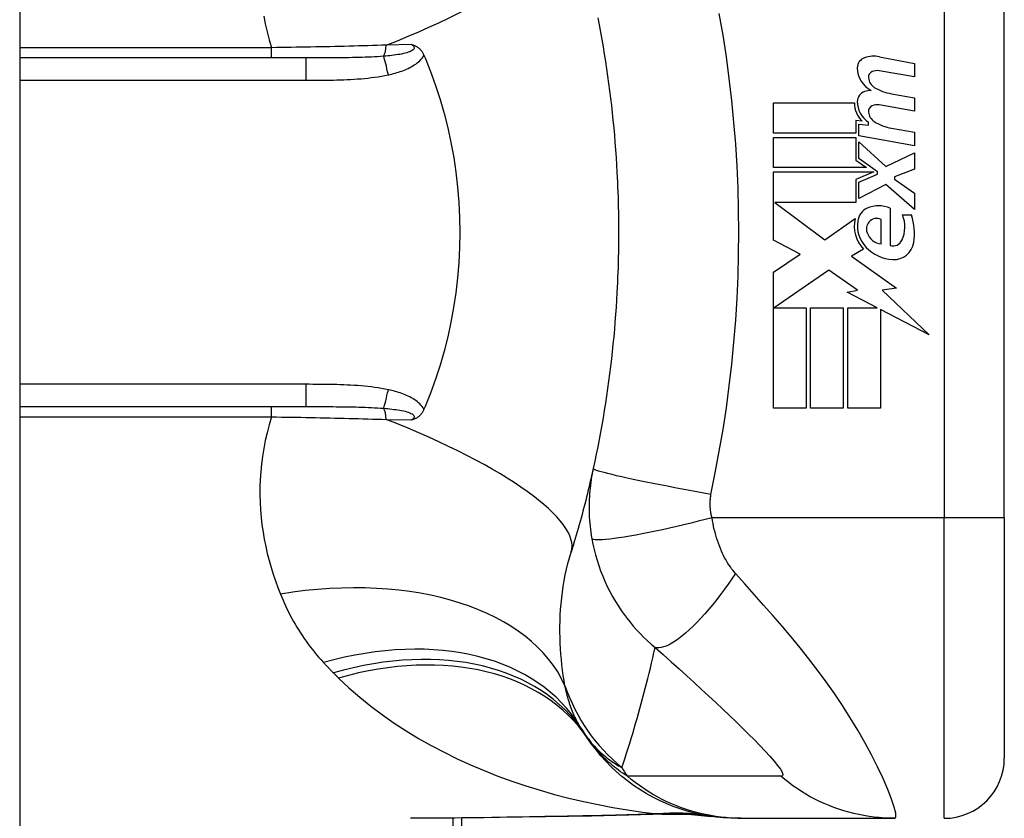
# Model space of a CAD drawing. Header units: inches. Extents: x 8 to 147, y 12 to 95.
# Tile 78 of 82: x 113.127 to 113.958, y 70.889 to 71.563. Entities that reach past the tile are written whole.
import ezdxf

# ---------------------------------------------------------------- set-up
doc = ezdxf.new("R2010")
doc.units = ezdxf.units.IN
doc.header["$LTSCALE"] = 9.374161
doc.header["$MEASUREMENT"] = 0
doc.layers.add('Visible Edges(ANSI)', color=7, linetype='Continuous', lineweight=25)
doc.layers.add('Visible Tangent Edges(ANSI)', color=7, linetype='Continuous', lineweight=25)

msp = doc.modelspace()

# ---------------------------------------------------------------- linework, layer by layer
at = {"layer": 'Visible Edges(ANSI)'}
for p, q in [((113.1272, 76.65002), (113.1272, 30.95371)), ((113.95775, 71.14291), (113.95775, 71.62461)), ((113.36855, 71.5308), (113.1272, 71.5308)), ((113.46822, 71.53311), (113.46921, 71.5308)), ((113.85245, 71.53182), (113.88189, 71.5261)), ((113.88189, 71.51476), (113.85226, 71.51999)), ((113.88189, 71.5261), (113.88189, 71.51476)), ((113.86257, 71.50066), (113.88189, 71.49725)), ((113.88189, 71.49725), (113.88189, 71.48592)), ((113.76314, 71.49288), (113.8314, 71.49288)), ((113.76314, 71.46737), (113.76314, 71.49288)), ((113.88189, 71.48592), (113.85226, 71.49114)), ((113.83256, 71.47794), (113.83256, 71.46737)), ((113.83784, 71.47747), (113.83256, 71.47794)), ((113.83501, 71.47484), (113.84325, 71.47412)), ((113.83501, 71.46508), (113.83501, 71.47484)), ((113.84325, 71.47412), (113.84325, 71.47661)), ((113.86257, 71.47155), (113.88189, 71.46815)), ((113.83256, 71.46737), (113.76314, 71.46737)), ((113.76314, 71.46377), (113.83256, 71.46377)), ((113.76314, 71.43827), (113.76314, 71.46377)), ((113.83256, 71.46377), (113.83256, 71.44472)), ((113.88189, 71.45681), (113.83501, 71.46508)), ((113.88189, 71.46815), (113.88189, 71.45681)), ((113.83501, 71.46016), (113.85778, 71.4393)), ((113.83501, 71.44612), (113.83501, 71.46016)), ((113.83256, 71.44472), (113.84145, 71.43827)), ((113.85078, 71.43466), (113.83501, 71.44612)), ((113.85778, 71.4393), (113.88189, 71.45089)), ((113.88189, 71.45089), (113.88189, 71.43698)), ((113.84145, 71.43827), (113.76314, 71.43827)), ((113.88189, 71.43698), (113.86514, 71.43054)), ((113.76314, 71.43466), (113.84773, 71.43466)), ((113.76314, 71.37722), (113.76314, 71.43466)), ((113.84773, 71.43466), (113.83256, 71.42822)), ((113.83256, 71.42822), (113.83256, 71.4089)), ((113.83501, 71.42616), (113.85078, 71.43286)), ((113.85078, 71.43286), (113.85078, 71.43466)), ((113.86514, 71.43054), (113.86514, 71.42848)), ((113.86514, 71.42848), (113.88189, 71.41689)), ((113.83501, 71.41225), (113.83501, 71.42616)), ((113.85793, 71.4241), (113.83501, 71.41225)), ((113.88189, 71.40298), (113.85793, 71.4241)), ((113.88189, 71.41689), (113.88189, 71.40298)), ((113.76422, 71.4089), (113.80629, 71.37748)), ((113.83256, 71.4089), (113.76422, 71.4089)), ((113.86154, 71.40401), (113.86154, 71.37258)), ((113.80629, 71.37748), (113.83191, 71.39525)), ((113.85381, 71.37387), (113.85381, 71.39448)), ((113.87184, 71.39834), (113.87957, 71.39834)), ((113.78556, 71.3653), (113.76314, 71.37722)), ((113.83887, 71.36953), (113.82895, 71.36357)), ((113.76314, 71.35018), (113.78556, 71.3653)), ((113.82895, 71.36357), (113.86677, 71.33659)), ((113.76314, 71.23529), (113.76314, 71.35018)), ((113.80976, 71.35172), (113.76366, 71.32004)), ((113.83385, 71.33485), (113.80976, 71.35172)), ((113.86677, 71.33659), (113.85458, 71.33488)), ((113.82522, 71.33317), (113.83385, 71.33485)), ((113.85045, 71.32004), (113.82522, 71.33317)), ((113.85458, 71.33488), (113.89425, 71.29724)), ((113.76366, 71.32004), (113.7907, 71.32004)), ((113.7907, 71.32004), (113.7907, 71.23529)), ((113.79431, 71.32004), (113.82187, 71.32004)), ((113.79431, 71.23529), (113.79431, 71.32004)), ((113.82187, 71.32004), (113.82187, 71.23529)), ((113.82573, 71.32004), (113.85045, 71.32004)), ((113.82573, 71.23529), (113.82573, 71.32004)), ((113.85329, 71.31856), (113.85329, 71.23529)), ((113.89425, 71.29724), (113.85329, 71.31856)), ((113.1272, 71.23671), (113.36855, 71.23671)), ((113.46921, 71.23671), (113.46822, 71.23441)), ((113.7907, 71.23529), (113.76314, 71.23529)), ((113.82187, 71.23529), (113.79431, 71.23529)), ((113.85329, 71.23529), (113.82573, 71.23529)), ((113.95775, 71.14291), (113.95775, 70.94009)), ((113.50005, 70.41782), (113.50005, 70.88962)), ((113.73268, 70.88938), (113.7358, 70.88938)), ((113.7358, 70.88938), (113.86514, 70.88938))]:
    msp.add_line(p, q, dxfattribs=at)
at = {"layer": 'Visible Edges(ANSI)', "flags": 128}
for points in [[(113.61482, 71.56476), (113.61601, 71.55863), (113.61716, 71.5525), (113.61826, 71.54635), (113.61932, 71.5402), (113.62035, 71.53403), (113.62132, 71.52786), (113.62226, 71.52168), (113.62316, 71.51549), (113.62401, 71.50929), (113.62482, 71.50308), (113.62559, 71.49687), (113.62632, 71.49065), (113.62701, 71.48443), (113.62765, 71.4782), (113.62826, 71.47196), (113.62882, 71.46572), (113.62934, 71.45947), (113.62982, 71.45322), (113.63026, 71.44697), (113.63066, 71.44071), (113.63101, 71.43445)], [(113.45798, 71.54208), (113.45848, 71.54193), (113.45897, 71.54177), (113.45945, 71.54159), (113.45994, 71.54141), (113.46042, 71.54121), (113.4609, 71.54099), (113.46138, 71.54075), (113.46186, 71.54049), (113.46234, 71.54021), (113.46281, 71.5399), (113.46328, 71.53957), (113.46375, 71.53921), (113.46421, 71.53882), (113.46467, 71.5384), (113.46511, 71.53795), (113.46553, 71.53748), (113.46594, 71.53699), (113.46632, 71.53648), (113.46669, 71.53596), (113.46703, 71.53542), (113.46736, 71.53486), (113.46767, 71.53429), (113.46796, 71.53371), (113.46822, 71.53311)], [(113.46921, 71.5308), (113.4738, 71.51936), (113.47801, 71.50772), (113.48184, 71.4959), (113.48529, 71.4839), (113.48835, 71.47174), (113.49101, 71.45943), (113.49327, 71.44696), (113.49513, 71.43439), (113.49658, 71.42176), (113.49761, 71.40908), (113.49823, 71.39636), (113.49843, 71.38362), (113.49822, 71.37086), (113.49759, 71.3581), (113.49654, 71.34538), (113.49509, 71.33277), (113.49323, 71.32026), (113.49098, 71.30788), (113.48832, 71.29563), (113.48527, 71.28353), (113.48183, 71.27157), (113.47801, 71.25978), (113.4738, 71.24815), (113.46921, 71.23671)], [(113.63101, 71.43445), (113.63123, 71.43023), (113.63142, 71.42601), (113.6316, 71.42178), (113.63176, 71.41756), (113.6319, 71.41334), (113.63202, 71.40911), (113.63213, 71.40489), (113.63221, 71.40066), (113.63228, 71.39644), (113.63233, 71.39221), (113.63235, 71.38798), (113.63236, 71.38376), (113.63235, 71.37953), (113.63233, 71.3753), (113.63228, 71.37108), (113.63221, 71.36685), (113.63213, 71.36263), (113.63202, 71.3584), (113.6319, 71.35418), (113.63176, 71.34995), (113.6316, 71.34573), (113.63142, 71.34151), (113.63123, 71.33729), (113.63101, 71.33307)], [(113.63101, 71.33307), (113.63066, 71.32681), (113.63026, 71.32055), (113.62982, 71.31429), (113.62934, 71.30804), (113.62882, 71.3018), (113.62826, 71.29555), (113.62765, 71.28932), (113.62701, 71.28309), (113.62632, 71.27686), (113.62559, 71.27064), (113.62482, 71.26443), (113.62401, 71.25823), (113.62316, 71.25203), (113.62226, 71.24584), (113.62132, 71.23966), (113.62035, 71.23348), (113.61932, 71.22732), (113.61826, 71.22116), (113.61716, 71.21502), (113.61601, 71.20888), (113.61482, 71.20276), (113.61359, 71.19664), (113.61232, 71.19054), (113.61101, 71.18446)], [(113.46822, 71.23441), (113.46796, 71.23381), (113.46767, 71.23322), (113.46736, 71.23265), (113.46703, 71.2321), (113.46669, 71.23156), (113.46632, 71.23103), (113.46594, 71.23052), (113.46553, 71.23004), (113.46511, 71.22957), (113.46467, 71.22912), (113.46421, 71.22869), (113.46375, 71.2283), (113.46328, 71.22794), (113.46281, 71.22761), (113.46234, 71.2273), (113.46186, 71.22702), (113.46138, 71.22676), (113.4609, 71.22653), (113.46042, 71.22631), (113.45994, 71.22611), (113.45945, 71.22592), (113.45897, 71.22575), (113.45848, 71.22559), (113.45798, 71.22543)], [(113.61101, 71.18446), (113.61033, 71.18142), (113.60965, 71.1784), (113.60896, 71.17537), (113.60826, 71.17236), (113.60755, 71.16936), (113.60683, 71.16637), (113.6061, 71.16338), (113.60537, 71.1604), (113.60462, 71.15743), (113.60387, 71.15447), (113.6031, 71.15152), (113.60233, 71.14858), (113.60155, 71.14565), (113.60076, 71.14272), (113.59996, 71.1398), (113.59915, 71.1369), (113.59834, 71.134), (113.59751, 71.13111), (113.59668, 71.12822), (113.59583, 71.12535), (113.59498, 71.12248), (113.59412, 71.11963), (113.59326, 71.11678), (113.59238, 71.11394)], [(113.73268, 70.88938), (113.7267, 70.8895), (113.72067, 70.88986), (113.71461, 70.89046), (113.70854, 70.89131), (113.70246, 70.89241), (113.6964, 70.89377), (113.69037, 70.89538), (113.68439, 70.89725), (113.67846, 70.89937), (113.67262, 70.90174), (113.66686, 70.90436), (113.66122, 70.90721), (113.6557, 70.9103), (113.65032, 70.91361), (113.64509, 70.91713), (113.64002, 70.92086), (113.63513, 70.92478), (113.63042, 70.92888), (113.62591, 70.93315), (113.6216, 70.93757), (113.6175, 70.94214), (113.61362, 70.94682), (113.60995, 70.95162), (113.60651, 70.95652)], [(113.60955, 70.89126), (113.57069, 70.89064), (113.5322, 70.89003), (113.4942, 70.88957), (113.45684, 70.88938)], [(113.6715, 70.89299), (113.64085, 70.89191), (113.60955, 70.89126)], [(113.6715, 70.89299), (113.69105, 70.89293), (113.71052, 70.891)]]:
    msp.add_lwpolyline(points, dxfattribs=at)
at = {"layer": 'Visible Edges(ANSI)'}
for centre, radius, start, end in [((113.84276, 71.52245), 0.00902, 108.47479, 179.6788), ((113.84774, 71.50754), 0.02473, 79, 108.47479), ((113.85483, 71.52238), 0.02108, 179.6788, 243.95078), ((113.84827, 71.51454), 0.00515, 113.54875, 186.10268), ((113.85043, 71.50959), 0.01056, 79.9922, 113.54875), ((113.8539, 71.51515), 0.01082, 186.10268, 237.60833), ((113.84244, 71.49408), 0.0087, 106.9928, 179.47765), ((113.84713, 71.47876), 0.02473, 93.6169, 106.9928), ((113.86893, 71.54008), 0.03993, 238.55841, 260.82565), ((113.85435, 71.49398), 0.02061, 179.47765, 237.41137), ((113.852, 71.49244), 0.02061, 178.79525, 226.5849), ((113.84827, 71.4857), 0.00515, 113.55712, 186.03001), ((113.85043, 71.48074), 0.01056, 80, 113.55712), ((113.8539, 71.4863), 0.01082, 186.03001, 237.59924), ((113.8695, 71.51087), 0.03993, 237.59924, 260), ((113.84724, 71.39207), 0.01305, 113.84447, 175.08017), ((113.85175, 71.38186), 0.02421, 66.15553, 113.84447), ((113.85953, 71.38892), 0.02833, 167.07905, 223.17854), ((113.84989, 71.38728), 0.0082, 61.45471, 141.16516), ((113.84751, 71.38823), 0.02635, 334.67838, 22.56091), ((113.82981, 71.38281), 0.05213, 351.56052, 17.33425), ((113.85953, 71.38892), 0.02566, 170.40854, 224.16843), ((113.85083, 71.38652), 0.0094, 141.16516, 199.37968), ((113.85557, 71.38819), 0.01442, 199.37968, 262.99755), ((113.86565, 71.39486), 0.03418, 224.16843, 266.56465), ((113.86387, 71.38049), 0.00824, 253.52609, 334.67838), ((113.86461, 71.37765), 0.01694, 266.56465, 351.56052), ((113.73006, 71.04542), 0.15212, 211.30007, 213.52082), ((114.24082, 71.38376), 0.76478, 213.52082, 213.96213), ((113.90704, 70.94009), 0.05071, 270, 0)]:
    msp.add_arc(centre, radius, start, end, dxfattribs=at)
at = {"layer": 'Visible Tangent Edges(ANSI)'}
for p, q in [((113.90704, 71.62461), (113.90704, 71.14291)), ((113.33964, 71.53948), (113.1272, 71.53948)), ((113.33964, 71.5308), (113.33964, 71.53948)), ((113.45798, 71.54208), (113.43642, 71.54164)), ((113.36855, 71.5308), (113.36855, 71.51203)), ((113.1272, 71.51203), (113.36855, 71.51203)), ((113.36855, 71.25549), (113.1272, 71.25549)), ((113.36855, 71.25549), (113.36855, 71.23671)), ((113.33964, 71.22803), (113.33964, 71.23671)), ((113.1272, 71.22803), (113.33964, 71.22803)), ((113.43642, 71.22587), (113.45798, 71.22543)), ((113.90704, 71.14291), (113.71118, 71.14291)), ((113.95775, 71.14291), (113.90704, 71.14291)), ((113.90704, 70.88938), (113.90704, 71.14291)), ((113.49262, 70.88955), (113.49262, 70.41782))]:
    msp.add_line(p, q, dxfattribs=at)
at = {"layer": 'Visible Tangent Edges(ANSI)', "flags": 128}
for points in [[(113.33306, 71.56616), (113.33436, 71.55951), (113.33589, 71.55284), (113.33765, 71.54616), (113.33964, 71.53948)], [(113.71032, 71.16265), (113.71386, 71.18087), (113.71734, 71.1991), (113.72047, 71.2174), (113.72327, 71.23575), (113.72574, 71.25415), (113.72787, 71.27259), (113.72968, 71.29106), (113.73115, 71.30957), (113.7323, 71.32809), (113.73312, 71.34664), (113.73361, 71.36519), (113.73377, 71.38376), (113.73361, 71.40232), (113.73312, 71.42088), (113.7323, 71.43942), (113.73115, 71.45795), (113.72968, 71.47645), (113.72787, 71.49493), (113.72574, 71.51337), (113.72327, 71.53177), (113.72047, 71.55012), (113.71734, 71.56841)], [(113.43642, 71.54164), (113.43256, 71.54152), (113.42868, 71.54139), (113.42478, 71.54127), (113.42086, 71.54116), (113.41692, 71.54104), (113.41296, 71.54093), (113.40899, 71.54083), (113.405, 71.54072), (113.401, 71.54062), (113.39698, 71.54053), (113.39295, 71.54043), (113.38891, 71.54034), (113.38485, 71.54025), (113.38079, 71.54017), (113.37671, 71.54009), (113.37261, 71.54001), (113.36851, 71.53993), (113.3644, 71.53986), (113.36028, 71.53979), (113.35616, 71.53972), (113.35203, 71.53966), (113.3479, 71.5396), (113.34377, 71.53954), (113.33964, 71.53948)], [(113.45798, 71.54208), (113.45877, 71.54147), (113.45938, 71.54084), (113.45978, 71.54018), (113.45996, 71.53952), (113.45987, 71.53886), (113.45953, 71.53823), (113.45897, 71.53762), (113.4582, 71.53705), (113.45726, 71.53652), (113.45617, 71.53603), (113.45496, 71.53559), (113.45365, 71.53518), (113.45228, 71.53481), (113.45083, 71.53447), (113.44933, 71.53415), (113.44778, 71.53387), (113.44618, 71.5336), (113.44454, 71.53336), (113.44287, 71.53313), (113.44116, 71.53293), (113.43943, 71.53273), (113.43768, 71.53256), (113.43591, 71.5324), (113.43413, 71.53225)], [(113.43413, 71.53225), (113.43162, 71.53206), (113.42908, 71.53189), (113.42651, 71.53174), (113.42391, 71.53161), (113.4213, 71.53149), (113.41866, 71.53139), (113.41599, 71.5313), (113.41331, 71.53122), (113.41062, 71.53115), (113.4079, 71.53108), (113.40518, 71.53103), (113.40243, 71.53098), (113.39968, 71.53095), (113.39691, 71.53091), (113.39412, 71.53089), (113.39133, 71.53086), (113.38852, 71.53085), (113.38569, 71.53083), (113.38286, 71.53082), (113.38002, 71.53081), (113.37716, 71.53081), (113.3743, 71.5308), (113.37143, 71.5308), (113.36855, 71.5308)], [(113.43817, 71.5166), (113.4396, 71.51693), (113.44102, 71.51727), (113.44244, 71.51763), (113.44386, 71.51802), (113.44528, 71.51843), (113.44669, 71.51886), (113.44809, 71.51932), (113.44948, 71.5198), (113.45086, 71.52032), (113.45223, 71.52086), (113.45357, 71.52144), (113.45491, 71.52205), (113.45622, 71.5227), (113.45751, 71.52338), (113.45877, 71.52411), (113.46001, 71.52488), (113.46122, 71.5257), (113.46239, 71.52658), (113.46353, 71.52751), (113.46461, 71.52851), (113.46564, 71.52957), (113.46659, 71.53068), (113.46745, 71.53186), (113.46822, 71.53311)], [(113.36855, 71.51203), (113.37146, 71.51203), (113.37437, 71.51203), (113.37728, 71.51205), (113.38019, 71.51206), (113.3831, 71.51209), (113.38601, 71.51212), (113.38892, 71.51217), (113.39183, 71.51222), (113.39474, 71.51229), (113.39765, 71.51238), (113.40056, 71.51248), (113.40347, 71.51261), (113.40638, 71.51275), (113.40929, 71.51292), (113.41219, 71.51311), (113.4151, 71.51334), (113.41801, 71.51359), (113.42091, 71.51388), (113.42381, 71.51421), (113.4267, 71.51458), (113.42958, 71.51501), (113.43246, 71.51548), (113.43532, 71.51601), (113.43817, 71.5166)], [(113.43817, 71.25091), (113.43532, 71.2515), (113.43246, 71.25203), (113.42958, 71.2525), (113.4267, 71.25292), (113.42381, 71.2533), (113.42091, 71.25363), (113.41801, 71.25392), (113.4151, 71.25417), (113.4122, 71.2544), (113.40929, 71.2546), (113.40638, 71.25476), (113.40347, 71.25491), (113.40056, 71.25503), (113.39765, 71.25513), (113.39474, 71.25522), (113.39183, 71.25529), (113.38892, 71.25535), (113.38601, 71.25539), (113.3831, 71.25543), (113.38019, 71.25545), (113.37728, 71.25547), (113.37437, 71.25548), (113.37146, 71.25549), (113.36855, 71.25549)], [(113.46822, 71.23441), (113.46745, 71.23565), (113.46659, 71.23683), (113.46564, 71.23795), (113.46461, 71.239), (113.46353, 71.24), (113.46239, 71.24094), (113.46122, 71.24181), (113.46001, 71.24263), (113.45877, 71.2434), (113.45751, 71.24413), (113.45622, 71.24482), (113.45491, 71.24546), (113.45357, 71.24607), (113.45223, 71.24665), (113.45086, 71.24719), (113.44948, 71.24771), (113.44809, 71.24819), (113.44669, 71.24865), (113.44528, 71.24909), (113.44386, 71.2495), (113.44244, 71.24988), (113.44102, 71.25025), (113.4396, 71.25059), (113.43817, 71.25091)], [(113.36855, 71.23671), (113.37143, 71.23671), (113.3743, 71.23671), (113.37716, 71.23671), (113.38002, 71.2367), (113.38286, 71.23669), (113.38569, 71.23668), (113.38852, 71.23667), (113.39133, 71.23665), (113.39412, 71.23663), (113.39691, 71.2366), (113.39968, 71.23657), (113.40243, 71.23653), (113.40518, 71.23648), (113.40791, 71.23643), (113.41062, 71.23637), (113.41332, 71.2363), (113.416, 71.23622), (113.41866, 71.23612), (113.4213, 71.23602), (113.42391, 71.2359), (113.42651, 71.23577), (113.42908, 71.23562), (113.43162, 71.23545), (113.43413, 71.23526)], [(113.33964, 71.22803), (113.33765, 71.22135), (113.33589, 71.21467), (113.33436, 71.20801), (113.33306, 71.20135), (113.33198, 71.19472), (113.33113, 71.18813), (113.33049, 71.18158), (113.33006, 71.17507), (113.32984, 71.16861), (113.32981, 71.1622), (113.32998, 71.15584), (113.33033, 71.14952), (113.33086, 71.14327), (113.33157, 71.13706), (113.33245, 71.13091), (113.3335, 71.12482), (113.3347, 71.11879), (113.33606, 71.11282), (113.33757, 71.10692), (113.33922, 71.10108), (113.34101, 71.09532), (113.34292, 71.08964), (113.34496, 71.08403), (113.34713, 71.0785)], [(113.33964, 71.22803), (113.34377, 71.22797), (113.3479, 71.22791), (113.35203, 71.22785), (113.35616, 71.22779), (113.36028, 71.22772), (113.3644, 71.22765), (113.36851, 71.22758), (113.37261, 71.2275), (113.37671, 71.22743), (113.38079, 71.22734), (113.38485, 71.22726), (113.38891, 71.22717), (113.39295, 71.22708), (113.39698, 71.22699), (113.401, 71.22689), (113.405, 71.22679), (113.40899, 71.22669), (113.41296, 71.22658), (113.41692, 71.22647), (113.42086, 71.22636), (113.42478, 71.22624), (113.42868, 71.22612), (113.43256, 71.226), (113.43642, 71.22587)], [(113.43413, 71.23526), (113.43591, 71.23512), (113.43768, 71.23496), (113.43943, 71.23478), (113.44116, 71.23459), (113.44287, 71.23438), (113.44454, 71.23416), (113.44618, 71.23391), (113.44778, 71.23365), (113.44933, 71.23336), (113.45083, 71.23305), (113.45228, 71.23271), (113.45365, 71.23233), (113.45496, 71.23193), (113.45617, 71.23148), (113.45726, 71.23099), (113.4582, 71.23046), (113.45897, 71.22989), (113.45953, 71.22928), (113.45987, 71.22865), (113.45996, 71.22799), (113.45979, 71.22733), (113.45938, 71.22668), (113.45877, 71.22604), (113.45798, 71.22543)], [(113.61101, 71.18446), (113.61051, 71.18214), (113.61006, 71.17981), (113.60964, 71.17747), (113.60926, 71.17512), (113.60891, 71.17276), (113.6086, 71.1704), (113.60833, 71.16802), (113.60809, 71.16564), (113.6079, 71.16324), (113.60773, 71.16085), (113.60761, 71.15845), (113.60753, 71.15605), (113.60748, 71.15361), (113.60747, 71.15116), (113.6075, 71.14869), (113.60757, 71.14619), (113.60769, 71.14362), (113.60786, 71.14098), (113.60807, 71.13834), (113.60832, 71.13576), (113.60862, 71.13316), (113.60897, 71.13054), (113.60936, 71.12788), (113.60981, 71.12521)], [(113.71032, 71.16265), (113.70436, 71.16371), (113.69828, 71.16481), (113.69211, 71.16593), (113.6859, 71.16708), (113.67969, 71.16826), (113.67351, 71.16944), (113.66741, 71.17063), (113.66144, 71.17181), (113.65564, 71.17299), (113.65006, 71.17414), (113.64474, 71.17527), (113.63973, 71.17635), (113.63505, 71.17739), (113.63075, 71.17838), (113.62685, 71.17931), (113.62337, 71.18017), (113.62032, 71.18097), (113.61771, 71.18169), (113.61554, 71.18234), (113.61381, 71.18291), (113.61251, 71.18341), (113.61162, 71.18383), (113.61113, 71.18418), (113.61101, 71.18446)], [(113.71118, 71.14291), (113.71096, 71.14377), (113.71076, 71.14464), (113.71058, 71.14549), (113.71041, 71.14634), (113.71027, 71.14719), (113.71013, 71.14806), (113.71002, 71.14893), (113.70992, 71.14978), (113.70983, 71.15061), (113.70977, 71.15143), (113.70971, 71.15225), (113.70968, 71.15306), (113.70965, 71.15387), (113.70964, 71.15467), (113.70965, 71.15548), (113.70966, 71.15628), (113.7097, 71.15708), (113.70974, 71.15789), (113.70981, 71.15869), (113.70988, 71.15948), (113.70997, 71.16028), (113.71007, 71.16107), (113.71019, 71.16186), (113.71032, 71.16265)], [(113.71118, 71.14291), (113.70539, 71.14141), (113.69948, 71.13992), (113.69349, 71.13844), (113.68745, 71.13698), (113.68139, 71.13555), (113.67535, 71.13417), (113.66938, 71.13284), (113.6635, 71.13158), (113.65778, 71.13039), (113.65223, 71.12928), (113.64692, 71.12827), (113.64187, 71.12736), (113.63712, 71.12656), (113.6327, 71.12587), (113.62864, 71.1253), (113.62496, 71.12485), (113.62167, 71.12451), (113.61878, 71.12429), (113.6163, 71.12419), (113.61423, 71.1242), (113.61256, 71.12431), (113.61127, 71.12452), (113.61036, 71.12482), (113.60981, 71.12521)], [(113.73102, 71.09595), (113.7299, 71.09724), (113.7288, 71.09859), (113.72772, 71.09998), (113.72668, 71.10141), (113.72566, 71.10289), (113.72467, 71.10441), (113.7237, 71.10598), (113.72276, 71.10759), (113.72184, 71.10925), (113.72095, 71.11095), (113.72007, 71.11275), (113.71916, 71.11475), (113.71824, 71.11694), (113.71737, 71.11916), (113.71655, 71.12137), (113.71578, 71.12363), (113.71504, 71.12595), (113.71435, 71.12829), (113.71371, 71.13067), (113.7131, 71.13308), (113.71255, 71.13551), (113.71204, 71.13797), (113.71159, 71.14043), (113.71118, 71.14291)], [(113.60981, 71.12521), (113.61069, 71.12066), (113.61171, 71.11612), (113.61288, 71.11158), (113.61419, 71.10706), (113.61564, 71.10257), (113.61723, 71.09811), (113.61896, 71.0937), (113.62083, 71.08933), (113.62284, 71.08502), (113.62497, 71.08078), (113.62728, 71.07653), (113.62975, 71.07229), (113.63221, 71.06837), (113.63457, 71.06482), (113.63698, 71.0614), (113.63948, 71.05806), (113.64208, 71.05478), (113.64477, 71.05156), (113.64756, 71.04839), (113.65046, 71.04529), (113.65347, 71.04224), (113.65659, 71.03925), (113.65982, 71.03632), (113.66317, 71.03346)], [(113.58717, 71.00124), (113.58644, 71.00555), (113.58577, 71.00992), (113.58516, 71.01435), (113.58462, 71.01882), (113.58414, 71.02334), (113.58374, 71.0279), (113.58341, 71.03249), (113.58316, 71.03713), (113.58299, 71.0418), (113.58291, 71.0465), (113.58291, 71.05123), (113.58301, 71.05598), (113.5832, 71.06077), (113.58349, 71.06557), (113.58388, 71.0704), (113.58437, 71.07526), (113.58497, 71.08013), (113.58568, 71.085), (113.58651, 71.08987), (113.58745, 71.09473), (113.58851, 71.09958), (113.58968, 71.1044), (113.59097, 71.10919), (113.59238, 71.11394)], [(113.73102, 71.09595), (113.72799, 71.09146), (113.72487, 71.087), (113.72168, 71.08257), (113.71843, 71.0782), (113.71513, 71.07392), (113.71179, 71.06975), (113.70844, 71.06571), (113.70508, 71.06183), (113.70174, 71.05813), (113.69842, 71.05463), (113.69516, 71.05135), (113.69195, 71.04831), (113.68883, 71.04553), (113.6858, 71.04301), (113.68288, 71.04077), (113.68009, 71.03882), (113.67743, 71.03715), (113.67491, 71.03578), (113.67254, 71.0347), (113.67034, 71.03391), (113.6683, 71.0334), (113.66642, 71.03316), (113.66471, 71.03318), (113.66317, 71.03346)], [(113.86514, 70.88938), (113.86619, 70.89045), (113.86611, 70.89364), (113.86491, 70.89878), (113.86267, 70.9056), (113.8595, 70.91378), (113.85554, 70.92292), (113.85091, 70.93273), (113.84574, 70.94294), (113.84011, 70.95335), (113.83411, 70.96381), (113.82779, 70.97421), (113.82121, 70.9845), (113.8144, 70.99462), (113.80739, 71.00455), (113.80022, 71.01429), (113.7929, 71.02384), (113.78545, 71.03321), (113.77789, 71.04243), (113.77024, 71.0515), (113.76253, 71.06044), (113.75474, 71.06931), (113.74688, 71.07817), (113.73893, 71.0871), (113.73102, 71.09595)], [(113.34713, 71.0785), (113.34821, 71.07588), (113.34933, 71.07327), (113.35049, 71.07067), (113.35168, 71.0681), (113.35291, 71.06554), (113.35418, 71.06301), (113.35548, 71.06049), (113.35682, 71.05799), (113.3582, 71.05551), (113.35961, 71.05306), (113.36107, 71.05062), (113.36256, 71.0482), (113.36408, 71.0458), (113.36565, 71.04342), (113.36726, 71.04107), (113.3689, 71.03873), (113.37058, 71.03641), (113.3723, 71.03412), (113.37406, 71.03184), (113.37586, 71.02959), (113.3777, 71.02736), (113.37958, 71.02516), (113.3815, 71.02297), (113.38345, 71.02081)], [(113.63518, 70.93219), (113.63653, 70.93626), (113.63786, 70.94034), (113.63918, 70.94444), (113.64049, 70.94854), (113.64177, 70.95266), (113.64305, 70.9568), (113.6443, 70.96095), (113.64554, 70.96511), (113.64676, 70.96928), (113.64797, 70.97346), (113.64916, 70.97766), (113.65034, 70.98188), (113.6515, 70.9861), (113.65264, 70.99034), (113.65377, 70.99459), (113.65488, 70.99886), (113.65597, 71.00313), (113.65705, 71.00743), (113.65811, 71.01173), (113.65916, 71.01605), (113.66019, 71.02038), (113.6612, 71.02473), (113.66219, 71.02908), (113.66317, 71.03346)], [(113.66317, 71.03346), (113.67002, 71.02744), (113.6768, 71.02142), (113.68342, 71.01549), (113.68989, 71.00966), (113.69623, 71.00389), (113.70245, 70.99818), (113.70855, 70.99254), (113.71452, 70.98697), (113.72034, 70.98148), (113.72602, 70.97608), (113.73154, 70.97077), (113.73688, 70.96556), (113.74204, 70.96047), (113.74697, 70.9555), (113.75164, 70.9507), (113.75601, 70.94609), (113.76001, 70.94172), (113.76355, 70.93766), (113.76653, 70.93398), (113.76884, 70.93079), (113.77034, 70.9282), (113.77094, 70.9263), (113.77058, 70.92517), (113.76923, 70.92485)], [(113.38345, 71.02081), (113.3838, 71.02044), (113.38414, 71.02007), (113.38449, 71.01969), (113.38483, 71.01932), (113.38518, 71.01895), (113.38552, 71.01859), (113.38587, 71.01822), (113.38622, 71.01785), (113.38657, 71.01748), (113.38692, 71.01711), (113.38727, 71.01675), (113.38762, 71.01638), (113.38797, 71.01602), (113.38832, 71.01565), (113.38867, 71.01529), (113.38903, 71.01492), (113.38938, 71.01456), (113.38974, 71.0142), (113.39009, 71.01384), (113.39045, 71.01348), (113.39081, 71.01311), (113.39116, 71.01275), (113.39152, 71.0124), (113.39188, 71.01204)], [(113.39188, 71.01204), (113.39206, 71.01186), (113.39224, 71.01167), (113.39243, 71.01149), (113.39261, 71.01131), (113.39279, 71.01113), (113.39297, 71.01095), (113.39315, 71.01077), (113.39333, 71.01059), (113.39351, 71.01041), (113.3937, 71.01023), (113.39388, 71.01005), (113.39406, 71.00987), (113.39424, 71.00969), (113.39442, 71.00951), (113.3946, 71.00933), (113.39479, 71.00915), (113.39497, 71.00898), (113.39515, 71.0088), (113.39533, 71.00862), (113.39551, 71.00844), (113.39569, 71.00826), (113.39587, 71.00808), (113.39606, 71.0079), (113.39624, 71.00773)], [(113.39624, 71.00773), (113.40496, 70.99951), (113.41402, 70.9916), (113.42341, 70.98401), (113.4331, 70.97674), (113.44306, 70.96978), (113.45328, 70.96313), (113.46373, 70.95679), (113.47438, 70.95077), (113.48524, 70.94504), (113.4963, 70.93961), (113.50755, 70.93447), (113.51897, 70.92961), (113.53055, 70.92504), (113.54229, 70.92075), (113.55415, 70.91675), (113.56614, 70.91302), (113.57824, 70.90958), (113.59044, 70.90641), (113.60272, 70.90352), (113.61508, 70.9009), (113.62749, 70.89855), (113.63996, 70.89648), (113.65246, 70.89468), (113.66498, 70.89314)], [(113.60008, 70.96639), (113.59935, 70.96762), (113.59863, 70.96887), (113.59793, 70.97014), (113.59725, 70.97143), (113.59659, 70.97273), (113.59594, 70.97406), (113.59531, 70.9754), (113.59469, 70.97677), (113.5941, 70.97815), (113.59352, 70.97955), (113.59295, 70.98098), (113.59241, 70.98242), (113.59188, 70.98388), (113.59137, 70.98536), (113.59087, 70.98686), (113.59039, 70.98838), (113.58993, 70.98992), (113.58949, 70.99148), (113.58906, 70.99305), (113.58865, 70.99465), (113.58825, 70.99627), (113.58788, 70.99791), (113.58751, 70.99956), (113.58717, 71.00124)], [(113.60324, 70.96142), (113.60444, 70.95966), (113.60565, 70.95796), (113.60687, 70.95632), (113.60811, 70.95473), (113.60937, 70.95319), (113.61064, 70.95171), (113.61193, 70.95027), (113.61322, 70.94889), (113.61453, 70.94755), (113.61585, 70.94625), (113.61718, 70.945), (113.61852, 70.94379), (113.61986, 70.94262), (113.62122, 70.94149), (113.62259, 70.9404), (113.62396, 70.93935), (113.62534, 70.93834), (113.62673, 70.93736), (113.62812, 70.93641), (113.62952, 70.9355), (113.63093, 70.93463), (113.63234, 70.93378), (113.63375, 70.93297), (113.63518, 70.93219)], [(113.63978, 70.92489), (113.63783, 70.92616), (113.63595, 70.92744), (113.63412, 70.92872), (113.63235, 70.93001), (113.63064, 70.9313), (113.62898, 70.9326), (113.62737, 70.9339), (113.62581, 70.9352), (113.62429, 70.93651), (113.62283, 70.93782), (113.62141, 70.93914), (113.62003, 70.94045), (113.61869, 70.94177), (113.6174, 70.9431), (113.61615, 70.94442), (113.61493, 70.94575), (113.61376, 70.94708), (113.61262, 70.94842), (113.61152, 70.94975), (113.61045, 70.9511), (113.60942, 70.95245), (113.60842, 70.9538), (113.60745, 70.95516), (113.60651, 70.95652)], [(113.7358, 70.88938), (113.73153, 70.88944), (113.72725, 70.88963), (113.72295, 70.88994), (113.71865, 70.89039), (113.71435, 70.89095), (113.71006, 70.89165), (113.70578, 70.89248), (113.70151, 70.89344), (113.69726, 70.89452), (113.69305, 70.89573), (113.68886, 70.89707), (113.68472, 70.89853), (113.68061, 70.90012), (113.67656, 70.90183), (113.67256, 70.90365), (113.66862, 70.9056), (113.66475, 70.90765), (113.66094, 70.90982), (113.65721, 70.91209), (113.65355, 70.91446), (113.64998, 70.91693), (113.64649, 70.91949), (113.64309, 70.92215), (113.63978, 70.92489)], [(113.76923, 70.92485), (113.76381, 70.92489), (113.75841, 70.92489), (113.75301, 70.92489), (113.74762, 70.92489), (113.74223, 70.92489), (113.73684, 70.92489), (113.73145, 70.92489), (113.72606, 70.92489), (113.72067, 70.92489), (113.71528, 70.92489), (113.70989, 70.92489), (113.7045, 70.92489), (113.6991, 70.92489), (113.69371, 70.92489), (113.68832, 70.92489), (113.68293, 70.92489), (113.67754, 70.92489), (113.67215, 70.92489), (113.66676, 70.92489), (113.66137, 70.92489), (113.65598, 70.92489), (113.65059, 70.92489), (113.64519, 70.92489), (113.63978, 70.92489)], [(113.86514, 70.88938), (113.86087, 70.88944), (113.85658, 70.88963), (113.85228, 70.88994), (113.84798, 70.89038), (113.84368, 70.89095), (113.83939, 70.89165), (113.8351, 70.89248), (113.83084, 70.89343), (113.82659, 70.89451), (113.82238, 70.89573), (113.8182, 70.89706), (113.81405, 70.89852), (113.80996, 70.90011), (113.80591, 70.90181), (113.80192, 70.90364), (113.79799, 70.90558), (113.79412, 70.90763), (113.79032, 70.90979), (113.7866, 70.91206), (113.78296, 70.91443), (113.77939, 70.9169), (113.77592, 70.91946), (113.77253, 70.92211), (113.76923, 70.92485)], [(113.60879, 70.89147), (113.60232, 70.89136), (113.59585, 70.89125), (113.58939, 70.89114), (113.58294, 70.89102), (113.5765, 70.89091), (113.57008, 70.89079), (113.56366, 70.89067), (113.55726, 70.89056), (113.55087, 70.89045), (113.5445, 70.89033), (113.53813, 70.89023), (113.53178, 70.89012), (113.52545, 70.89002), (113.51913, 70.88992), (113.51282, 70.88983), (113.50653, 70.88975), (113.50026, 70.88967), (113.494, 70.8896), (113.48776, 70.88953), (113.48154, 70.88948), (113.47533, 70.88944), (113.46915, 70.88941), (113.46298, 70.88939), (113.45684, 70.88938)], [(113.66498, 70.89314), (113.66269, 70.89304), (113.6604, 70.89294), (113.65809, 70.89284), (113.65579, 70.89275), (113.65348, 70.89266), (113.65116, 70.89257), (113.64884, 70.89248), (113.64652, 70.8924), (113.64419, 70.89233), (113.64186, 70.89225), (113.63952, 70.89218), (113.63718, 70.89211), (113.63483, 70.89204), (113.63248, 70.89198), (113.63013, 70.89192), (113.62777, 70.89186), (113.62541, 70.8918), (113.62305, 70.89175), (113.62068, 70.8917), (113.61831, 70.89165), (113.61593, 70.8916), (113.61356, 70.89156), (113.61118, 70.89151), (113.60879, 70.89147)], [(113.60955, 70.89126), (113.60952, 70.89126), (113.60949, 70.89126), (113.60945, 70.89127), (113.60942, 70.89127), (113.60939, 70.89127), (113.60936, 70.89127), (113.60933, 70.89128), (113.6093, 70.89128), (113.60926, 70.89129), (113.60923, 70.8913), (113.6092, 70.89131), (113.60917, 70.89131), (113.60914, 70.89132), (113.60911, 70.89133), (113.60907, 70.89134), (113.60904, 70.89135), (113.60901, 70.89137), (113.60898, 70.89138), (113.60895, 70.89139), (113.60892, 70.89141), (113.60889, 70.89142), (113.60886, 70.89144), (113.60883, 70.89145), (113.60879, 70.89147)], [(113.66498, 70.89314), (113.66521, 70.89314), (113.66543, 70.89313), (113.66564, 70.89313), (113.66585, 70.89312), (113.66606, 70.89312), (113.66626, 70.89311), (113.66645, 70.89311), (113.66664, 70.8931), (113.66682, 70.8931), (113.667, 70.89309), (113.66717, 70.89309), (113.66733, 70.89308), (113.66749, 70.89308), (113.66764, 70.89307), (113.66779, 70.89306), (113.66793, 70.89306), (113.66806, 70.89305), (113.66819, 70.89305), (113.66831, 70.89304), (113.66843, 70.89304), (113.66853, 70.89303), (113.66863, 70.89303), (113.66873, 70.89302), (113.66881, 70.89302)], [(113.66881, 70.89302), (113.66893, 70.89301), (113.66904, 70.893), (113.66915, 70.893), (113.66926, 70.89299), (113.66937, 70.89299), (113.66948, 70.89298), (113.6696, 70.89298), (113.66971, 70.89298), (113.66982, 70.89297), (113.66993, 70.89297), (113.67004, 70.89297), (113.67016, 70.89297), (113.67027, 70.89297), (113.67038, 70.89297), (113.67049, 70.89297), (113.6706, 70.89297), (113.67072, 70.89297), (113.67083, 70.89297), (113.67094, 70.89297), (113.67105, 70.89298), (113.67117, 70.89298), (113.67128, 70.89298), (113.67139, 70.89299), (113.6715, 70.89299)]]:
    msp.add_lwpolyline(points, dxfattribs=at)
at = {"layer": 'Visible Tangent Edges(ANSI)'}
msp.add_arc((114.1128, 71.22828), 0.56195, 211.79568, 212.67565, dxfattribs=at)
for centre, major_axis, ratio, start_param, end_param in [((113.35026, 71.57837), (0.24212, 0.0752), 0.249251, 4.997807, 6.283185), ((113.43211, 71.54348), (0, 0.01268), 0.343453, 3.624092, 4.566988), ((113.43817, 71.50979), (0.00518, -0.02482), 0.056853, 1.836987, 2.689915), ((113.43817, 71.25772), (-0.00518, -0.02482), 0.056853, 0.451678, 1.304606), ((113.43211, 71.22404), (0, 0.01268), 0.343453, 4.857789, 5.800686), ((113.35026, 71.18914), (0.24212, -0.0752), 0.249251, 0, 1.285379), ((113.34713, 70.92197), (0.24493, 0.06546), 0.604241, 0.09545, 1.410679), ((113.38345, 70.83468), (0.21663, 0.13171), 0.678602, 0, 1.179478), ((113.39188, 70.82141), (0.21136, 0.14001), 0.689059, 0, 1.142601), ((113.39624, 70.81489), (0.21028, 0.14163), 0.696909, 0, 1.131926), ((113.73119, 71.0488), (0.14426, -0.04824), 0.992002, 3.787137, 4.348938), ((113.66498, 70.64155), (0.04231, 0.24997), 0.802573, 0, 0.207855), ((113.67359, 70.64018), (0.03693, 0.25082), 0.91694, 0, 0.179726)]:
    msp.add_ellipse(centre, major_axis=major_axis, ratio=ratio, start_param=start_param, end_param=end_param, dxfattribs=at)

doc.saveas('drawing.dxf')
